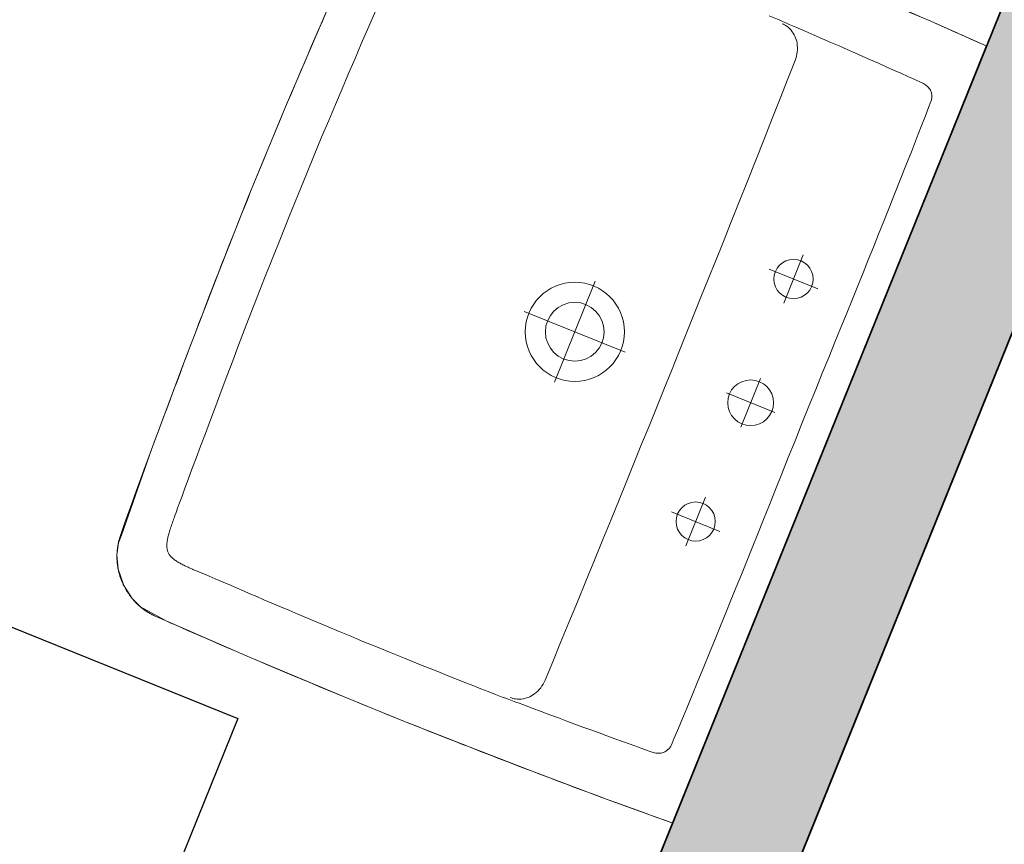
# Model space of a CAD drawing. Header units: millimetres. Extents: x -526411 to -400573, y 47353 to 130199.
# Tile 81 of 256: x -489743 to -488990, y 73398 to 74028. Entities that reach past the tile are written whole.
import ezdxf

# ---------------------------------------------------------------- set-up
doc = ezdxf.new("R2010")
doc.units = ezdxf.units.MM
for name, color, linetype, lineweight in [('01_ALGEMEEN', 7, 'Continuous', 18), ('02_STRAMIEN', 7, 'Continuous', 18), ('08_RUIMTENUMMERING', 7, 'Continuous', 18), ('m-pg-03_AI_dwg', 8, 'Continuous', 18)]:
    doc.layers.add(name, color=color, linetype=linetype, lineweight=lineweight)

# ---------------------------------------------------------------- blocks, each defined once
blk = doc.blocks.new('m-pg-03_AI_dwg_block 50-639018-3e Verdieping - Percelen telling LI')
at = {"layer": '01_ALGEMEEN', "color": 253, "lineweight": 25}
blk.add_line((-1055.52, -557.854), (-1015.045, -457.652), dxfattribs=at)
blk = doc.blocks.new('m-pg-03_AI_dwg_block 51-639019-3e Verdieping - Percelen telling LI')
at = {"layer": '01_ALGEMEEN', "color": 253, "lineweight": 25}
blk.add_line((-1061.404, -560.36), (-1036.772, -499.397), dxfattribs=at)
blk = doc.blocks.new('m-pg-03_AI_dwg_block 1447-640415-3e Verdieping - Percelen telling LI')
at = {"layer": '01_ALGEMEEN', "color": 253, "lineweight": 25}
blk.add_line((-1015.033, -457.646), (-1055.516, -557.853), dxfattribs=at)
at = {"layer": '01_ALGEMEEN', "color": 253, "lineweight": 25, "flags": 128}
blk.add_lwpolyline([(-1055.516, -557.853), (-1061.378, -560.341), (-1017.522, -451.784)], dxfattribs=at)
blk = doc.blocks.new('m-pg-03_AI_dwg_block 1448-640416-3e Verdieping - Percelen telling LI')
at = {"layer": '01_ALGEMEEN'}
blk.add_hatch(color=10, dxfattribs=at).paths.add_polyline_path([(-1061.378, -560.341), (-1055.516, -557.853), (-1015.033, -457.646), (-1017.522, -451.784), (-1056.204, -547.532)], flags=0)
at = {"layer": '01_ALGEMEEN', "color": 133}
blk.add_line((-1015.033, -457.646), (-1055.516, -557.853), dxfattribs=at)
at = {"layer": '01_ALGEMEEN', "color": 133, "flags": 128}
blk.add_lwpolyline([(-1055.516, -557.853), (-1061.378, -560.341), (-1017.522, -451.784)], dxfattribs=at)
blk = doc.blocks.new('m-pg-03_AI_dwg_block 1449-640417-3e Verdieping - Percelen telling LI')
at = {"layer": '01_ALGEMEEN', "color": 213, "lineweight": 13}
blk.add_line((-1061.378, -560.341), (-1017.522, -451.784), dxfattribs=at)
blk = doc.blocks.new('m-pg-03_AI_dwg_block 1450-640418-3e Verdieping - Percelen telling LI')
at = {"layer": '01_ALGEMEEN', "color": 213, "lineweight": 13}
blk.add_line((-1015.033, -457.646), (-1055.516, -557.853), dxfattribs=at)
blk = doc.blocks.new('m-pg-03_AI_dwg_block 1451-640419-3e Verdieping - Percelen telling LI')
at = {"layer": '01_ALGEMEEN', "color": 133}
blk.add_line((-1061.378, -560.341), (-1017.522, -451.784), dxfattribs=at)
blk = doc.blocks.new('m-pg-03_AI_dwg_block 1452-640420-3e Verdieping - Percelen telling LI')
at = {"layer": '01_ALGEMEEN', "color": 133}
blk.add_line((-1015.033, -457.646), (-1055.516, -557.853), dxfattribs=at)
blk = doc.blocks.new('m-pg-03_AI_dwg_block 2-641149-3e Verdieping - Percelen telling LI')
for name in ['m-pg-03_AI_dwg_block 1447-640415-3e Verdieping - Percelen telling LI', 'm-pg-03_AI_dwg_block 1448-640416-3e Verdieping - Percelen telling LI', 'm-pg-03_AI_dwg_block 1449-640417-3e Verdieping - Percelen telling LI', 'm-pg-03_AI_dwg_block 1451-640419-3e Verdieping - Percelen telling LI', 'm-pg-03_AI_dwg_block 50-639018-3e Verdieping - Percelen telling LI', 'm-pg-03_AI_dwg_block 1450-640418-3e Verdieping - Percelen telling LI', 'm-pg-03_AI_dwg_block 1452-640420-3e Verdieping - Percelen telling LI', 'm-pg-03_AI_dwg_block 51-639019-3e Verdieping - Percelen telling LI']:
    blk.add_blockref(name, (0, 0))
blk = doc.blocks.new('m-pg-03_AI_dwg_block 3177-642146-3e Verdieping - Percelen telling LI')
at = {"layer": '01_ALGEMEEN', "color": 213, "lineweight": 13, "flags": 128}
blk.add_lwpolyline([(-1072.754, -535.859), (-1072.744, -535.867), (-1072.734, -535.875), (-1072.723, -535.883), (-1072.713, -535.891), (-1072.702, -535.898), (-1072.692, -535.906), (-1072.681, -535.914), (-1072.671, -535.921), (-1072.66, -535.929), (-1072.649, -535.936), (-1072.638, -535.944), (-1072.628, -535.951), (-1072.617, -535.958), (-1072.605, -535.966), (-1072.594, -535.973), (-1072.582, -535.981), (-1072.57, -535.988), (-1072.557, -535.997), (-1072.544, -536.005), (-1072.53, -536.012), (-1072.516, -536.021), (-1072.501, -536.03), (-1072.486, -536.038), (-1072.471, -536.047), (-1072.455, -536.056), (-1072.439, -536.065), (-1072.423, -536.074), (-1072.406, -536.082), (-1072.388, -536.091), (-1072.37, -536.1), (-1072.351, -536.11), (-1072.33, -536.119), (-1072.308, -536.129), (-1072.285, -536.14)], dxfattribs=at)
blk = doc.blocks.new('m-pg-03_AI_dwg_block 3181-642150-3e Verdieping - Percelen telling LI')
at = {"layer": '01_ALGEMEEN', "color": 133, "flags": 128}
blk.add_lwpolyline([(-1043.69, -516.498), (-1054.487, -543.259), (-1056.737, -542.442), (-1059.326, -541.474), (-1061.466, -540.648), (-1063.775, -539.735), (-1065.74, -538.936), (-1069.058, -537.545), (-1071.928, -536.298), (-1072.815, -535.81), (-1073.098, -535.528), (-1073.392, -535.077), (-1073.583, -534.51), (-1073.624, -534.017), (-1073.575, -533.613), (-1073.468, -533.348), (-1072.434, -530.397), (-1071.315, -527.409), (-1070.13, -524.305), (-1069.077, -521.652), (-1067.817, -518.597), (-1066.417, -515.333), (-1065.249, -512.642), (-1064.629, -511.25), (-1064.242, -510.402), (-1063.811, -509.797), (-1063.005, -509.279), (-1062.286, -509.138), (-1061.849, -509.167), (-1058.147, -510.5), (-1054.487, -511.923), (-1051.113, -513.291), (-1050.642, -513.486), (-1047.725, -514.75), (-1045.597, -515.648)], close=True, dxfattribs=at)
blk.add_lwpolyline([(-1043.69, -516.498), (-1054.487, -543.259), (-1056.737, -542.442), (-1059.326, -541.474), (-1061.466, -540.648), (-1063.775, -539.735), (-1065.74, -538.936), (-1069.058, -537.545), (-1071.928, -536.298), (-1072.815, -535.81), (-1073.098, -535.528), (-1073.392, -535.077), (-1073.583, -534.51), (-1073.624, -534.017), (-1073.575, -533.613), (-1073.468, -533.348), (-1072.434, -530.397), (-1071.315, -527.409), (-1070.13, -524.305), (-1069.077, -521.652), (-1067.817, -518.597), (-1066.417, -515.333), (-1065.249, -512.642), (-1064.629, -511.25), (-1064.242, -510.402), (-1063.811, -509.797), (-1063.005, -509.279), (-1062.286, -509.138), (-1061.849, -509.167), (-1058.147, -510.5), (-1054.487, -511.923), (-1051.113, -513.291), (-1050.642, -513.486), (-1047.725, -514.75), (-1045.597, -515.648)], close=True, dxfattribs=at)
blk = doc.blocks.new('m-pg-03_AI_dwg_block 3182-642151-3e Verdieping - Percelen telling LI')
at = {"layer": '01_ALGEMEEN', "color": 213, "lineweight": 13, "flags": 128}
blk.add_lwpolyline([(-1050.034, -529.497), (-1050.273, -530.09), (-1050.505, -530.666), (-1050.73, -531.226), (-1050.947, -531.769), (-1051.158, -532.296), (-1051.362, -532.806), (-1051.56, -533.3), (-1051.752, -533.778), (-1051.938, -534.242), (-1052.12, -534.693), (-1052.3, -535.137), (-1052.479, -535.578), (-1052.658, -536.021), (-1052.84, -536.468), (-1053.027, -536.925), (-1053.22, -537.396), (-1053.419, -537.882), (-1053.62, -538.371), (-1053.818, -538.849), (-1054.004, -539.302), (-1054.175, -539.714), (-1054.323, -540.071), (-1054.443, -540.358), (-1054.529, -540.561)], dxfattribs=at)
blk = doc.blocks.new('m-pg-03_AI_dwg_block 3183-642152-3e Verdieping - Percelen telling LI')
at = {"layer": '01_ALGEMEEN', "color": 133}
blk.add_open_spline([(-1051.016, -528.783), (-1051.016, -528.348), (-1051.369, -527.996), (-1051.803, -527.996), (-1052.238, -527.996), (-1052.59, -528.348), (-1052.59, -528.783), (-1052.59, -529.218), (-1052.238, -529.57), (-1051.803, -529.57), (-1051.369, -529.57), (-1051.016, -529.218), (-1051.016, -528.783)], degree=3, knots=[0, 0, 0, 0, 1, 1, 1, 2, 2, 2, 3, 3, 3, 4, 4, 4, 4], dxfattribs=at)
blk = doc.blocks.new('m-pg-03_AI_dwg_block 3184-642153-3e Verdieping - Percelen telling LI')
at = {"layer": '01_ALGEMEEN', "color": 133}
blk.add_open_spline([(-1049.651, -524.523), (-1049.651, -524.15), (-1049.954, -523.848), (-1050.327, -523.848), (-1050.7, -523.848), (-1051.002, -524.15), (-1051.002, -524.523), (-1051.002, -524.896), (-1050.7, -525.199), (-1050.327, -525.199), (-1049.954, -525.199), (-1049.651, -524.896), (-1049.651, -524.523)], degree=3, knots=[0, 0, 0, 0, 1, 1, 1, 2, 2, 2, 3, 3, 3, 4, 4, 4, 4], dxfattribs=at)
blk = doc.blocks.new('m-pg-03_AI_dwg_block 3185-642154-3e Verdieping - Percelen telling LI')
at = {"layer": '01_ALGEMEEN', "color": 133}
blk.add_open_spline([(-1053.021, -532.875), (-1053.021, -532.502), (-1053.323, -532.2), (-1053.696, -532.2), (-1054.069, -532.2), (-1054.372, -532.502), (-1054.372, -532.875), (-1054.372, -533.248), (-1054.069, -533.551), (-1053.696, -533.551), (-1053.323, -533.551), (-1053.021, -533.248), (-1053.021, -532.875)], degree=3, knots=[0, 0, 0, 0, 1, 1, 1, 2, 2, 2, 3, 3, 3, 4, 4, 4, 4], dxfattribs=at)
blk = doc.blocks.new('m-pg-03_AI_dwg_block 3186-642155-3e Verdieping - Percelen telling LI')
at = {"layer": '01_ALGEMEEN', "color": 213, "lineweight": 13, "flags": 128}
blk.add_lwpolyline([(-1062.579, -538.042), (-1063.172, -537.805), (-1063.722, -537.583), (-1064.233, -537.377), (-1064.709, -537.183), (-1065.154, -537), (-1065.573, -536.827), (-1065.969, -536.663), (-1066.347, -536.505), (-1066.71, -536.353), (-1067.059, -536.206), (-1067.392, -536.065), (-1067.709, -535.93), (-1068.01, -535.801), (-1068.295, -535.68), (-1068.562, -535.565), (-1068.811, -535.458), (-1069.043, -535.358), (-1069.265, -535.262), (-1069.487, -535.167), (-1069.718, -535.068), (-1069.967, -534.962), (-1070.243, -534.846), (-1070.555, -534.715), (-1070.913, -534.565)], dxfattribs=at)
blk = doc.blocks.new('m-pg-03_AI_dwg_block 3187-642156-3e Verdieping - Percelen telling LI')
at = {"layer": '01_ALGEMEEN', "color": 213, "lineweight": 13, "flags": 128}
blk.add_lwpolyline([(-1060.589, -538.828), (-1060.838, -538.73), (-1061.088, -538.633), (-1061.336, -538.535), (-1061.585, -538.437), (-1061.834, -538.339), (-1062.082, -538.24), (-1062.331, -538.141), (-1062.579, -538.042)], dxfattribs=at)
blk = doc.blocks.new('m-pg-03_AI_dwg_block 3188-642157-3e Verdieping - Percelen telling LI')
at = {"layer": '01_ALGEMEEN', "color": 213, "lineweight": 13, "flags": 128}
blk.add_lwpolyline([(-1059.652, -539.175), (-1059.329, -539.298), (-1059.018, -539.415), (-1058.716, -539.528), (-1058.423, -539.638), (-1058.137, -539.744), (-1057.855, -539.848), (-1057.577, -539.951), (-1057.3, -540.052), (-1057.023, -540.153), (-1056.749, -540.254), (-1056.477, -540.353), (-1056.211, -540.449), (-1055.951, -540.543), (-1055.7, -540.634), (-1055.459, -540.721), (-1055.229, -540.804)], dxfattribs=at)
blk = doc.blocks.new('m-pg-03_AI_dwg_block 3189-642158-3e Verdieping - Percelen telling LI')
at = {"layer": '01_ALGEMEEN', "color": 213, "lineweight": 13, "flags": 128}
blk.add_lwpolyline([(-1059.247, -538.811), (-1059.188, -538.763), (-1059.132, -538.711), (-1059.08, -538.656), (-1059.032, -538.597), (-1058.988, -538.535), (-1058.948, -538.47), (-1058.913, -538.403), (-1058.881, -538.334)], dxfattribs=at)
blk = doc.blocks.new('m-pg-03_AI_dwg_block 3190-642159-3e Verdieping - Percelen telling LI')
at = {"layer": '01_ALGEMEEN', "color": 213, "lineweight": 13, "flags": 128}
blk.add_lwpolyline([(-1060.082, -538.934), (-1060.036, -538.95), (-1059.989, -538.964), (-1059.942, -538.975), (-1059.894, -538.983), (-1059.846, -538.989), (-1059.797, -538.991), (-1059.748, -538.991), (-1059.699, -538.988)], dxfattribs=at)
blk = doc.blocks.new('m-pg-03_AI_dwg_block 3191-642160-3e Verdieping - Percelen telling LI')
at = {"layer": '01_ALGEMEEN', "color": 213, "lineweight": 13, "flags": 128}
blk.add_lwpolyline([(-1059.699, -538.988), (-1059.638, -538.98), (-1059.578, -538.967), (-1059.519, -538.95), (-1059.461, -538.93), (-1059.405, -538.905), (-1059.351, -538.877), (-1059.298, -538.846), (-1059.247, -538.811)], dxfattribs=at)
blk = doc.blocks.new('m-pg-03_AI_dwg_block 3192-642161-3e Verdieping - Percelen telling LI')
at = {"layer": '01_ALGEMEEN', "color": 213, "lineweight": 13, "flags": 128}
blk.add_lwpolyline([(-1059.652, -539.175), (-1059.769, -539.132), (-1059.887, -539.09), (-1060.004, -539.047), (-1060.122, -539.004), (-1060.239, -538.96), (-1060.356, -538.917), (-1060.473, -538.873), (-1060.589, -538.828)], dxfattribs=at)
blk = doc.blocks.new('m-pg-03_AI_dwg_block 3193-642162-3e Verdieping - Percelen telling LI')
at = {"layer": '01_ALGEMEEN', "color": 213, "lineweight": 13, "flags": 128}
blk.add_lwpolyline([(-1055.229, -540.804), (-1055.189, -540.817), (-1055.149, -540.829), (-1055.109, -540.839), (-1055.07, -540.846), (-1055.031, -540.851), (-1054.993, -540.854), (-1054.956, -540.854), (-1054.92, -540.852), (-1054.884, -540.847), (-1054.85, -540.839), (-1054.817, -540.829), (-1054.785, -540.817), (-1054.755, -540.803), (-1054.726, -540.787), (-1054.699, -540.769), (-1054.673, -540.75), (-1054.649, -540.73), (-1054.627, -540.709), (-1054.607, -540.686), (-1054.589, -540.663), (-1054.571, -540.639), (-1054.556, -540.613), (-1054.542, -540.587), (-1054.529, -540.56)], dxfattribs=at)
blk = doc.blocks.new('m-pg-03_AI_dwg_block 3194-642163-3e Verdieping - Percelen telling LI')
at = {"layer": '01_ALGEMEEN', "color": 213, "lineweight": 13, "flags": 128}
blk.add_lwpolyline([(-1050.243, -515.855), (-1050.357, -515.804), (-1050.472, -515.753), (-1050.586, -515.703), (-1050.7, -515.652), (-1050.815, -515.602), (-1050.929, -515.552), (-1051.044, -515.503), (-1051.159, -515.454)], dxfattribs=at)
blk = doc.blocks.new('m-pg-03_AI_dwg_block 3195-642164-3e Verdieping - Percelen telling LI')
at = {"layer": '01_ALGEMEEN', "color": 213, "lineweight": 13, "flags": 128}
blk.add_lwpolyline([(-1045.929, -517.751), (-1045.891, -517.769), (-1045.853, -517.788), (-1045.818, -517.809), (-1045.785, -517.831), (-1045.753, -517.854), (-1045.724, -517.878), (-1045.697, -517.904), (-1045.672, -517.931), (-1045.65, -517.959), (-1045.631, -517.989), (-1045.614, -518.019), (-1045.6, -518.049), (-1045.588, -518.081), (-1045.578, -518.112), (-1045.57, -518.144), (-1045.565, -518.175), (-1045.562, -518.206), (-1045.561, -518.237), (-1045.562, -518.267), (-1045.565, -518.297), (-1045.57, -518.326), (-1045.576, -518.355), (-1045.584, -518.384), (-1045.594, -518.412)], dxfattribs=at)
blk = doc.blocks.new('m-pg-03_AI_dwg_block 3196-642165-3e Verdieping - Percelen telling LI')
at = {"layer": '01_ALGEMEEN', "color": 213, "lineweight": 13, "flags": 128}
blk.add_lwpolyline([(-1050.407, -515.956), (-1050.369, -516.005), (-1050.335, -516.055), (-1050.304, -516.108), (-1050.276, -516.163), (-1050.253, -516.22), (-1050.233, -516.278), (-1050.217, -516.337), (-1050.205, -516.398)], dxfattribs=at)
blk = doc.blocks.new('m-pg-03_AI_dwg_block 3197-642166-3e Verdieping - Percelen telling LI')
at = {"layer": '01_ALGEMEEN', "color": 213, "lineweight": 13, "flags": 128}
blk.add_lwpolyline([(-1050.243, -515.855), (-1049.926, -515.991), (-1049.62, -516.122), (-1049.325, -516.25), (-1049.038, -516.374), (-1048.758, -516.496), (-1048.482, -516.617), (-1048.211, -516.736), (-1047.941, -516.855), (-1047.672, -516.974), (-1047.404, -517.093), (-1047.14, -517.21), (-1046.881, -517.325), (-1046.629, -517.437), (-1046.385, -517.546), (-1046.151, -517.651), (-1045.929, -517.751)], dxfattribs=at)
blk = doc.blocks.new('m-pg-03_AI_dwg_block 3198-642167-3e Verdieping - Percelen telling LI')
at = {"layer": '01_ALGEMEEN', "color": 213, "lineweight": 13, "flags": 128}
blk.add_lwpolyline([(-1050.72, -515.73), (-1050.676, -515.75), (-1050.633, -515.772), (-1050.591, -515.797), (-1050.55, -515.824), (-1050.512, -515.854), (-1050.475, -515.886), (-1050.44, -515.92), (-1050.407, -515.956)], dxfattribs=at)
blk = doc.blocks.new('m-pg-03_AI_dwg_block 3199-642168-3e Verdieping - Percelen telling LI')
at = {"layer": '01_ALGEMEEN', "color": 213, "lineweight": 13, "flags": 128}
blk.add_lwpolyline([(-1050.205, -516.398), (-1050.195, -516.473), (-1050.191, -516.549), (-1050.192, -516.625), (-1050.198, -516.701), (-1050.209, -516.776), (-1050.226, -516.85), (-1050.246, -516.923), (-1050.272, -516.995)], dxfattribs=at)
blk = doc.blocks.new('m-pg-03_AI_dwg_block 3200-642169-3e Verdieping - Percelen telling LI')
at = {"layer": '01_ALGEMEEN', "color": 213, "lineweight": 13, "flags": 128}
blk.add_lwpolyline([(-1050.034, -529.497), (-1049.795, -528.904), (-1049.562, -528.328), (-1049.335, -527.77), (-1049.115, -527.228), (-1048.902, -526.702), (-1048.694, -526.193), (-1048.494, -525.7), (-1048.3, -525.222), (-1048.113, -524.76), (-1047.931, -524.308), (-1047.751, -523.864), (-1047.574, -523.422), (-1047.396, -522.979), (-1047.217, -522.53), (-1047.034, -522.071), (-1046.846, -521.599), (-1046.653, -521.111), (-1046.458, -520.619), (-1046.268, -520.138), (-1046.089, -519.682), (-1045.926, -519.268), (-1045.785, -518.907), (-1045.672, -518.617), (-1045.593, -518.411)], dxfattribs=at)
blk = doc.blocks.new('m-pg-03_AI_dwg_block 3201-642170-3e Verdieping - Percelen telling LI')
at = {"layer": '01_ALGEMEEN', "color": 213, "lineweight": 13, "flags": 128}
blk.add_lwpolyline([(-1071.647, -532.722), (-1071.626, -532.664), (-1071.589, -532.561), (-1071.535, -532.415), (-1071.466, -532.228), (-1071.382, -531.998), (-1071.282, -531.729), (-1071.169, -531.422), (-1071.04, -531.076), (-1070.899, -530.695), (-1070.745, -530.281), (-1070.58, -529.839), (-1070.405, -529.372), (-1070.222, -528.884), (-1070.032, -528.38), (-1069.837, -527.863), (-1069.638, -527.338), (-1069.435, -526.806), (-1069.227, -526.262), (-1069.01, -525.701), (-1068.782, -525.114), (-1068.539, -524.494), (-1068.278, -523.835), (-1067.997, -523.131), (-1067.692, -522.373)], dxfattribs=at)
blk = doc.blocks.new('m-pg-03_AI_dwg_block 3202-642171-3e Verdieping - Percelen telling LI')
at = {"layer": '01_ALGEMEEN', "color": 213, "lineweight": 13, "flags": 128}
blk.add_lwpolyline([(-1063.459, -512.427), (-1063.482, -512.479), (-1063.52, -512.563), (-1063.574, -512.683), (-1063.644, -512.839), (-1063.73, -513.032), (-1063.832, -513.263), (-1063.951, -513.534), (-1064.089, -513.845), (-1064.243, -514.197), (-1064.413, -514.587), (-1064.597, -515.009), (-1064.792, -515.459), (-1064.997, -515.932), (-1065.209, -516.425), (-1065.426, -516.931), (-1065.647, -517.448), (-1065.871, -517.971), (-1066.098, -518.507), (-1066.332, -519.062), (-1066.575, -519.643), (-1066.83, -520.258), (-1067.099, -520.913), (-1067.386, -521.616), (-1067.692, -522.373)], dxfattribs=at)
blk = doc.blocks.new('m-pg-03_AI_dwg_block 3204-642173-3e Verdieping - Percelen telling LI')
at = {"layer": '01_ALGEMEEN', "color": 213, "lineweight": 13, "flags": 128}
blk.add_lwpolyline([(-1070.913, -534.565), (-1070.95, -534.549), (-1070.987, -534.532), (-1071.025, -534.516), (-1071.062, -534.499), (-1071.099, -534.482), (-1071.137, -534.466), (-1071.173, -534.449), (-1071.21, -534.432), (-1071.246, -534.415), (-1071.282, -534.398), (-1071.317, -534.38), (-1071.352, -534.363), (-1071.386, -534.346), (-1071.419, -534.328), (-1071.452, -534.311), (-1071.483, -534.293), (-1071.514, -534.275), (-1071.544, -534.257), (-1071.573, -534.238), (-1071.601, -534.22), (-1071.627, -534.201), (-1071.653, -534.182), (-1071.677, -534.163), (-1071.7, -534.143), (-1071.722, -534.124), (-1071.743, -534.104), (-1071.762, -534.084), (-1071.78, -534.064), (-1071.797, -534.044), (-1071.812, -534.024), (-1071.826, -534.004), (-1071.839, -533.983), (-1071.85, -533.963), (-1071.86, -533.943), (-1071.868, -533.923), (-1071.876, -533.903), (-1071.882, -533.883), (-1071.888, -533.863), (-1071.893, -533.842), (-1071.897, -533.822), (-1071.9, -533.801), (-1071.902, -533.781), (-1071.904, -533.76), (-1071.905, -533.738), (-1071.906, -533.716), (-1071.905, -533.694), (-1071.905, -533.67), (-1071.903, -533.645), (-1071.901, -533.62), (-1071.899, -533.593), (-1071.895, -533.565), (-1071.891, -533.536), (-1071.886, -533.506), (-1071.88, -533.474), (-1071.873, -533.442), (-1071.866, -533.408), (-1071.857, -533.373), (-1071.848, -533.336), (-1071.837, -533.299), (-1071.826, -533.26), (-1071.814, -533.22), (-1071.801, -533.179), (-1071.788, -533.137), (-1071.774, -533.094), (-1071.759, -533.05), (-1071.744, -533.005), (-1071.729, -532.959), (-1071.713, -532.913), (-1071.697, -532.866), (-1071.681, -532.818), (-1071.664, -532.771), (-1071.647, -532.722)], dxfattribs=at)
blk = doc.blocks.new('m-pg-03_AI_dwg_block 3207-642176-3e Verdieping - Percelen telling LI')
at = {"layer": '01_ALGEMEEN', "color": 213, "lineweight": 13, "flags": 128}
blk.add_lwpolyline([(-1049.088, -529.879), (-1048.448, -528.292), (-1047.778, -526.631), (-1047.089, -524.922), (-1046.389, -523.188), (-1045.69, -521.455), (-1045, -519.745), (-1044.33, -518.085), (-1043.69, -516.498)], dxfattribs=at)
blk = doc.blocks.new('m-pg-03_AI_dwg_block 3208-642177-3e Verdieping - Percelen telling LI')
at = {"layer": '01_ALGEMEEN', "color": 213, "lineweight": 13, "flags": 128}
blk.add_lwpolyline([(-1049.088, -529.879), (-1049.729, -531.466), (-1050.398, -533.126), (-1051.088, -534.835), (-1051.787, -536.569), (-1052.487, -538.303), (-1053.177, -540.012), (-1053.846, -541.672), (-1054.487, -543.259)], dxfattribs=at)
blk = doc.blocks.new('m-pg-03_AI_dwg_block 3209-642178-3e Verdieping - Percelen telling LI')
at = {"layer": '01_ALGEMEEN', "color": 213, "lineweight": 13, "flags": 128}
blk.add_lwpolyline([(-1054.487, -543.259), (-1054.755, -543.163), (-1055.028, -543.065), (-1055.307, -542.964), (-1055.589, -542.862), (-1055.874, -542.758), (-1056.161, -542.653), (-1056.449, -542.548), (-1056.737, -542.442), (-1057.025, -542.336), (-1057.312, -542.23), (-1057.599, -542.123), (-1057.885, -542.017), (-1058.172, -541.909), (-1058.459, -541.801), (-1058.747, -541.693), (-1059.036, -541.583), (-1059.326, -541.474), (-1059.616, -541.363), (-1059.906, -541.252), (-1060.194, -541.141), (-1060.48, -541.031), (-1060.764, -540.922), (-1061.043, -540.813), (-1061.318, -540.706)], dxfattribs=at)
blk = doc.blocks.new('m-pg-03_AI_dwg_block 3210-642179-3e Verdieping - Percelen telling LI')
at = {"layer": '01_ALGEMEEN', "color": 213, "lineweight": 13, "flags": 128}
blk.add_lwpolyline([(-1061.318, -540.706), (-1061.377, -540.683), (-1061.466, -540.648), (-1061.583, -540.603), (-1061.722, -540.548), (-1061.882, -540.486), (-1062.057, -540.417), (-1062.246, -540.343), (-1062.443, -540.265), (-1062.647, -540.184), (-1062.857, -540.101), (-1063.074, -540.015), (-1063.299, -539.926), (-1063.533, -539.832), (-1063.775, -539.735), (-1064.027, -539.634), (-1064.29, -539.528), (-1064.563, -539.417), (-1064.846, -539.302), (-1065.137, -539.183), (-1065.436, -539.061), (-1065.74, -538.936), (-1066.047, -538.809), (-1066.358, -538.681), (-1066.67, -538.551), (-1066.981, -538.422), (-1067.292, -538.292), (-1067.599, -538.163), (-1067.904, -538.035), (-1068.203, -537.909), (-1068.496, -537.785), (-1068.781, -537.663), (-1069.058, -537.545), (-1069.326, -537.431), (-1069.585, -537.32), (-1069.835, -537.212), (-1070.077, -537.108), (-1070.312, -537.006), (-1070.54, -536.906), (-1070.762, -536.81), (-1070.979, -536.715), (-1071.19, -536.622), (-1071.394, -536.533), (-1071.587, -536.448), (-1071.766, -536.369), (-1071.928, -536.298), (-1072.071, -536.235), (-1072.191, -536.182), (-1072.285, -536.14)], dxfattribs=at)
blk = doc.blocks.new('m-pg-03_AI_dwg_block 3211-642180-3e Verdieping - Percelen telling LI')
at = {"layer": '01_ALGEMEEN', "color": 213, "lineweight": 13, "flags": 128}
blk.add_lwpolyline([(-1073.515, -533.387), (-1073.521, -533.408), (-1073.528, -533.429), (-1073.534, -533.451), (-1073.541, -533.473), (-1073.547, -533.496), (-1073.553, -533.519), (-1073.559, -533.542), (-1073.565, -533.565), (-1073.57, -533.589), (-1073.575, -533.613), (-1073.58, -533.637), (-1073.585, -533.661), (-1073.589, -533.685), (-1073.594, -533.71), (-1073.598, -533.735), (-1073.601, -533.759), (-1073.605, -533.784), (-1073.608, -533.81), (-1073.611, -533.835), (-1073.614, -533.861), (-1073.616, -533.887), (-1073.618, -533.913), (-1073.62, -533.939), (-1073.621, -533.965), (-1073.623, -533.991), (-1073.624, -534.017), (-1073.624, -534.043), (-1073.624, -534.069), (-1073.624, -534.095), (-1073.624, -534.121), (-1073.623, -534.148), (-1073.623, -534.173), (-1073.621, -534.2), (-1073.62, -534.226), (-1073.618, -534.252), (-1073.616, -534.278), (-1073.613, -534.304), (-1073.611, -534.329), (-1073.608, -534.355), (-1073.604, -534.382), (-1073.601, -534.407), (-1073.597, -534.433), (-1073.593, -534.459), (-1073.588, -534.485), (-1073.583, -534.51), (-1073.578, -534.536), (-1073.573, -534.561), (-1073.567, -534.587), (-1073.561, -534.612), (-1073.555, -534.637), (-1073.548, -534.663), (-1073.541, -534.688), (-1073.534, -534.713), (-1073.527, -534.738), (-1073.519, -534.763), (-1073.511, -534.788), (-1073.503, -534.812), (-1073.494, -534.837), (-1073.485, -534.862), (-1073.476, -534.886), (-1073.466, -534.91), (-1073.456, -534.935), (-1073.446, -534.959), (-1073.436, -534.983), (-1073.426, -535.006), (-1073.415, -535.03), (-1073.404, -535.054), (-1073.392, -535.077), (-1073.38, -535.101), (-1073.369, -535.124), (-1073.357, -535.147), (-1073.344, -535.17), (-1073.331, -535.192), (-1073.318, -535.215), (-1073.305, -535.238), (-1073.291, -535.26), (-1073.277, -535.282), (-1073.264, -535.304), (-1073.249, -535.326), (-1073.235, -535.348), (-1073.22, -535.369), (-1073.205, -535.39), (-1073.19, -535.412), (-1073.174, -535.432), (-1073.159, -535.452), (-1073.144, -535.472), (-1073.128, -535.492), (-1073.113, -535.51), (-1073.098, -535.528), (-1073.083, -535.546), (-1073.069, -535.563), (-1073.054, -535.58), (-1073.04, -535.596), (-1073.025, -535.611), (-1073.011, -535.626), (-1072.998, -535.64), (-1072.984, -535.654), (-1072.971, -535.667), (-1072.958, -535.68), (-1072.946, -535.693), (-1072.933, -535.704), (-1072.921, -535.716), (-1072.91, -535.727), (-1072.898, -535.738), (-1072.887, -535.747), (-1072.876, -535.757), (-1072.866, -535.766), (-1072.856, -535.776), (-1072.846, -535.784), (-1072.835, -535.793), (-1072.825, -535.802), (-1072.815, -535.81), (-1072.805, -535.818), (-1072.795, -535.827), (-1072.785, -535.835), (-1072.775, -535.843), (-1072.765, -535.851), (-1072.754, -535.859)], dxfattribs=at)
blk = doc.blocks.new('m-pg-03_AI_dwg_block 3212-642181-3e Verdieping - Percelen telling LI')
at = {"layer": '01_ALGEMEEN', "color": 213, "lineweight": 13, "flags": 128}
blk.add_lwpolyline([(-1069.133, -521.791), (-1069.246, -522.07), (-1069.357, -522.349), (-1069.469, -522.628), (-1069.58, -522.907), (-1069.691, -523.186), (-1069.801, -523.466), (-1069.911, -523.745), (-1070.021, -524.025), (-1070.13, -524.305), (-1070.239, -524.585), (-1070.348, -524.865), (-1070.456, -525.145), (-1070.564, -525.425), (-1070.671, -525.706), (-1070.778, -525.987), (-1070.885, -526.267), (-1070.991, -526.548), (-1071.098, -526.831), (-1071.206, -527.118), (-1071.315, -527.409), (-1071.427, -527.706), (-1071.542, -528.012), (-1071.66, -528.327), (-1071.782, -528.654), (-1071.909, -528.992), (-1072.039, -529.339), (-1072.171, -529.692), (-1072.303, -530.046), (-1072.434, -530.397), (-1072.562, -530.741), (-1072.686, -531.075), (-1072.804, -531.395), (-1072.915, -531.698), (-1073.018, -531.984), (-1073.115, -532.253), (-1073.206, -532.507), (-1073.29, -532.746), (-1073.37, -532.972), (-1073.445, -533.186), (-1073.515, -533.387)], dxfattribs=at)
blk = doc.blocks.new('m-pg-03_AI_dwg_block 3213-642182-3e Verdieping - Percelen telling LI')
at = {"layer": '01_ALGEMEEN', "color": 213, "lineweight": 13, "flags": 128}
blk.add_lwpolyline([(-1069.133, -521.791), (-1069.021, -521.513), (-1068.908, -521.235), (-1068.795, -520.957), (-1068.681, -520.678), (-1068.567, -520.401), (-1068.452, -520.123), (-1068.338, -519.845), (-1068.223, -519.568), (-1068.107, -519.29), (-1067.991, -519.013), (-1067.875, -518.736), (-1067.758, -518.459), (-1067.641, -518.183), (-1067.524, -517.906), (-1067.407, -517.629), (-1067.289, -517.353), (-1067.17, -517.077), (-1067.051, -516.799), (-1066.93, -516.518), (-1066.807, -516.233), (-1066.68, -515.941), (-1066.551, -515.642), (-1066.417, -515.333), (-1066.278, -515.012), (-1066.135, -514.681), (-1065.988, -514.34), (-1065.838, -513.995), (-1065.688, -513.649), (-1065.539, -513.305), (-1065.392, -512.968), (-1065.249, -512.642), (-1065.112, -512.329), (-1064.981, -512.035), (-1064.858, -511.757), (-1064.74, -511.496), (-1064.629, -511.25), (-1064.524, -511.019), (-1064.425, -510.801), (-1064.331, -510.596), (-1064.242, -510.402)], dxfattribs=at)
blk = doc.blocks.new('m-pg-03_AI_dwg_block 3215-642184-3e Verdieping - Percelen telling LI')
at = {"layer": '01_ALGEMEEN', "color": 213, "lineweight": 13, "flags": 128}
blk.add_lwpolyline([(-1043.69, -516.498), (-1043.95, -516.382), (-1044.215, -516.262), (-1044.485, -516.141), (-1044.759, -516.019), (-1045.037, -515.896), (-1045.316, -515.772), (-1045.597, -515.648), (-1045.877, -515.524), (-1046.158, -515.401), (-1046.438, -515.278), (-1046.719, -515.156), (-1046.999, -515.035), (-1047.28, -514.913), (-1047.562, -514.791), (-1047.845, -514.669), (-1048.128, -514.548), (-1048.414, -514.426), (-1048.699, -514.304), (-1048.985, -514.183), (-1049.269, -514.062), (-1049.552, -513.943), (-1049.832, -513.825), (-1050.108, -513.71), (-1050.38, -513.596)], dxfattribs=at)
blk = doc.blocks.new('m-pg-03_AI_dwg_block 3216-642185-3e Verdieping - Percelen telling LI')
at = {"layer": '01_ALGEMEEN', "color": 213, "lineweight": 13, "flags": 128}
blk.add_lwpolyline([(-1050.272, -516.995), (-1050.521, -517.631), (-1050.785, -518.301), (-1051.059, -518.996), (-1051.341, -519.708), (-1051.626, -520.428), (-1051.913, -521.148), (-1052.196, -521.86), (-1052.474, -522.556), (-1052.742, -523.229), (-1053.004, -523.883), (-1053.261, -524.522), (-1053.514, -525.152), (-1053.766, -525.778), (-1054.018, -526.405), (-1054.273, -527.038), (-1054.533, -527.682)], dxfattribs=at)
blk = doc.blocks.new('m-pg-03_AI_dwg_block 3217-642186-3e Verdieping - Percelen telling LI')
at = {"layer": '01_ALGEMEEN', "color": 213, "lineweight": 13, "flags": 128}
blk.add_lwpolyline([(-1058.881, -538.334), (-1058.619, -537.703), (-1058.344, -537.038), (-1058.059, -536.347), (-1057.768, -535.639), (-1057.474, -534.922), (-1057.18, -534.205), (-1056.89, -533.495), (-1056.607, -532.802), (-1056.334, -532.13), (-1056.069, -531.478), (-1055.81, -530.84), (-1055.555, -530.211), (-1055.301, -529.585), (-1055.048, -528.959), (-1054.793, -528.326), (-1054.533, -527.682)], dxfattribs=at)
blk = doc.blocks.new('m-pg-03_AI_dwg_block 3218-642187-3e Verdieping - Percelen telling LI')
at = {"layer": '01_ALGEMEEN', "color": 133}
blk.add_open_spline([(-1056.845, -526.341), (-1056.845, -525.781), (-1057.298, -525.327), (-1057.858, -525.327), (-1058.418, -525.327), (-1058.871, -525.781), (-1058.871, -526.341), (-1058.871, -526.9), (-1058.418, -527.354), (-1057.858, -527.354), (-1057.298, -527.354), (-1056.845, -526.9), (-1056.845, -526.341)], degree=3, knots=[0, 0, 0, 0, 1, 1, 1, 2, 2, 2, 3, 3, 3, 4, 4, 4, 4], dxfattribs=at)
blk = doc.blocks.new('m-pg-03_AI_dwg_block 3219-642188-3e Verdieping - Percelen telling LI')
at = {"layer": '01_ALGEMEEN', "color": 133}
blk.add_open_spline([(-1056.151, -526.341), (-1056.151, -525.398), (-1056.915, -524.634), (-1057.858, -524.634), (-1058.801, -524.634), (-1059.565, -525.398), (-1059.565, -526.341), (-1059.565, -527.283), (-1058.801, -528.047), (-1057.858, -528.047), (-1056.915, -528.047), (-1056.151, -527.283), (-1056.151, -526.341)], degree=3, knots=[0, 0, 0, 0, 1, 1, 1, 2, 2, 2, 3, 3, 3, 4, 4, 4, 4], dxfattribs=at)
blk = doc.blocks.new('m-pg-03_AI_dwg_block 8719-647688-3e Verdieping - Percelen telling LI')
at = {"layer": '02_STRAMIEN', "color": 9, "lineweight": 9}
blk.add_line((-1051.466, -527.948), (-1052.14, -529.619), dxfattribs=at)
blk = doc.blocks.new('m-pg-03_AI_dwg_block 8720-647689-3e Verdieping - Percelen telling LI')
at = {"layer": '02_STRAMIEN', "color": 9, "lineweight": 9}
blk.add_line((-1049.99, -523.688), (-1050.664, -525.358), dxfattribs=at)
blk = doc.blocks.new('m-pg-03_AI_dwg_block 8721-647690-3e Verdieping - Percelen telling LI')
at = {"layer": '02_STRAMIEN', "color": 9, "lineweight": 9}
blk.add_line((-1051.162, -524.186), (-1049.491, -524.86), dxfattribs=at)
blk = doc.blocks.new('m-pg-03_AI_dwg_block 8722-647691-3e Verdieping - Percelen telling LI')
at = {"layer": '02_STRAMIEN', "color": 9, "lineweight": 9}
blk.add_line((-1054.033, -533.71), (-1053.359, -532.04), dxfattribs=at)
blk = doc.blocks.new('m-pg-03_AI_dwg_block 8723-647692-3e Verdieping - Percelen telling LI')
at = {"layer": '02_STRAMIEN', "color": 9, "lineweight": 9}
blk.add_line((-1052.638, -528.446), (-1050.968, -529.12), dxfattribs=at)
blk = doc.blocks.new('m-pg-03_AI_dwg_block 8724-647693-3e Verdieping - Percelen telling LI')
at = {"layer": '02_STRAMIEN', "color": 9, "lineweight": 9}
blk.add_line((-1054.532, -532.538), (-1052.861, -533.212), dxfattribs=at)
blk = doc.blocks.new('m-pg-03_AI_dwg_block 8725-647694-3e Verdieping - Percelen telling LI')
at = {"layer": '02_STRAMIEN', "color": 213, "lineweight": 13}
blk.add_line((-1057.156, -524.601), (-1058.56, -528.08), dxfattribs=at)
blk = doc.blocks.new('m-pg-03_AI_dwg_block 8726-647695-3e Verdieping - Percelen telling LI')
at = {"layer": '02_STRAMIEN', "color": 213, "lineweight": 13}
blk.add_line((-1059.598, -525.639), (-1056.118, -527.042), dxfattribs=at)
blk = doc.blocks.new('m-pg-03_AI_dwg_block 8859-647827-3e Verdieping - Percelen telling LI')
at = {"layer": '08_RUIMTENUMMERING', "color": 253, "lineweight": 25, "flags": 128}
blk.add_lwpolyline([(-1109.585, -536.803), (-1104.948, -525.32), (-1069.456, -539.652), (-1074.093, -551.135)], close=True, dxfattribs=at)
at = {"layer": '08_RUIMTENUMMERING', "color": 133, "flags": 128}
blk.add_lwpolyline([(-1109.585, -536.803), (-1104.948, -525.32), (-1069.456, -539.652), (-1074.093, -551.135)], close=True, dxfattribs=at)
blk = doc.blocks.new('m-pg-03_AI_dwg_block 8861-647829-3e Verdieping - Percelen telling LI')
at = {"layer": '08_RUIMTENUMMERING', "color": 133, "flags": 128}
blk.add_lwpolyline([(-1104.948, -525.32), (-1069.456, -539.652), (-1074.093, -551.135), (-1109.585, -536.803)], close=True, dxfattribs=at)
blk = doc.blocks.new('m-pg-03_AI_dwg_block 8862-647830-3e Verdieping - Percelen telling LI')
at = {"layer": '08_RUIMTENUMMERING', "color": 133, "flags": 128}
blk.add_lwpolyline([(-1109.585, -536.803), (-1104.948, -525.32), (-1069.456, -539.652)], dxfattribs=at)
blk = doc.blocks.new('m-pg-03_AI_dwg_block 8863-647831-3e Verdieping - Percelen telling LI')
at = {"layer": '08_RUIMTENUMMERING', "color": 133, "flags": 128}
blk.add_lwpolyline([(-1109.585, -536.803), (-1074.093, -551.135), (-1069.456, -539.652)], dxfattribs=at)
blk = doc.blocks.new('m-pg-03_AI_dwg_block 8858-647832-3e Verdieping - Percelen telling LI')
for name in ['m-pg-03_AI_dwg_block 8859-647827-3e Verdieping - Percelen telling LI', 'm-pg-03_AI_dwg_block 8861-647829-3e Verdieping - Percelen telling LI', 'm-pg-03_AI_dwg_block 8862-647830-3e Verdieping - Percelen telling LI', 'm-pg-03_AI_dwg_block 8863-647831-3e Verdieping - Percelen telling LI']:
    blk.add_blockref(name, (0, 0))
blk = doc.blocks.new('m-pg-03_AI_dwg-638970-3e Verdieping - Percelen telling LI')
for name in ['m-pg-03_AI_dwg_block 2-641149-3e Verdieping - Percelen telling LI', 'm-pg-03_AI_dwg_block 3181-642150-3e Verdieping - Percelen telling LI', 'm-pg-03_AI_dwg_block 3213-642182-3e Verdieping - Percelen telling LI', 'm-pg-03_AI_dwg_block 3202-642171-3e Verdieping - Percelen telling LI', 'm-pg-03_AI_dwg_block 3215-642184-3e Verdieping - Percelen telling LI', 'm-pg-03_AI_dwg_block 3194-642163-3e Verdieping - Percelen telling LI', 'm-pg-03_AI_dwg_block 3198-642167-3e Verdieping - Percelen telling LI', 'm-pg-03_AI_dwg_block 3196-642165-3e Verdieping - Percelen telling LI', 'm-pg-03_AI_dwg_block 3197-642166-3e Verdieping - Percelen telling LI', 'm-pg-03_AI_dwg_block 3199-642168-3e Verdieping - Percelen telling LI', 'm-pg-03_AI_dwg_block 3207-642176-3e Verdieping - Percelen telling LI', 'm-pg-03_AI_dwg_block 3216-642185-3e Verdieping - Percelen telling LI', 'm-pg-03_AI_dwg_block 3195-642164-3e Verdieping - Percelen telling LI', 'm-pg-03_AI_dwg_block 3200-642169-3e Verdieping - Percelen telling LI', 'm-pg-03_AI_dwg_block 3212-642181-3e Verdieping - Percelen telling LI', 'm-pg-03_AI_dwg_block 3201-642170-3e Verdieping - Percelen telling LI', 'm-pg-03_AI_dwg_block 8720-647689-3e Verdieping - Percelen telling LI', 'm-pg-03_AI_dwg_block 3184-642153-3e Verdieping - Percelen telling LI', 'm-pg-03_AI_dwg_block 8721-647690-3e Verdieping - Percelen telling LI', 'm-pg-03_AI_dwg_block 3219-642188-3e Verdieping - Percelen telling LI', 'm-pg-03_AI_dwg_block 8725-647694-3e Verdieping - Percelen telling LI', 'm-pg-03_AI_dwg_block 8858-647832-3e Verdieping - Percelen telling LI', 'm-pg-03_AI_dwg_block 3218-642187-3e Verdieping - Percelen telling LI', 'm-pg-03_AI_dwg_block 8726-647695-3e Verdieping - Percelen telling LI', 'm-pg-03_AI_dwg_block 3217-642186-3e Verdieping - Percelen telling LI', 'm-pg-03_AI_dwg_block 3183-642152-3e Verdieping - Percelen telling LI', 'm-pg-03_AI_dwg_block 8719-647688-3e Verdieping - Percelen telling LI', 'm-pg-03_AI_dwg_block 8723-647692-3e Verdieping - Percelen telling LI', 'm-pg-03_AI_dwg_block 3182-642151-3e Verdieping - Percelen telling LI', 'm-pg-03_AI_dwg_block 3208-642177-3e Verdieping - Percelen telling LI', 'm-pg-03_AI_dwg_block 3185-642154-3e Verdieping - Percelen telling LI', 'm-pg-03_AI_dwg_block 8722-647691-3e Verdieping - Percelen telling LI', 'm-pg-03_AI_dwg_block 8724-647693-3e Verdieping - Percelen telling LI', 'm-pg-03_AI_dwg_block 3204-642173-3e Verdieping - Percelen telling LI', 'm-pg-03_AI_dwg_block 3211-642180-3e Verdieping - Percelen telling LI', 'm-pg-03_AI_dwg_block 3186-642155-3e Verdieping - Percelen telling LI', 'm-pg-03_AI_dwg_block 3177-642146-3e Verdieping - Percelen telling LI', 'm-pg-03_AI_dwg_block 3210-642179-3e Verdieping - Percelen telling LI', 'm-pg-03_AI_dwg_block 3187-642156-3e Verdieping - Percelen telling LI', 'm-pg-03_AI_dwg_block 3189-642158-3e Verdieping - Percelen telling LI', 'm-pg-03_AI_dwg_block 3192-642161-3e Verdieping - Percelen telling LI', 'm-pg-03_AI_dwg_block 3190-642159-3e Verdieping - Percelen telling LI', 'm-pg-03_AI_dwg_block 3191-642160-3e Verdieping - Percelen telling LI', 'm-pg-03_AI_dwg_block 3188-642157-3e Verdieping - Percelen telling LI', 'm-pg-03_AI_dwg_block 3209-642178-3e Verdieping - Percelen telling LI', 'm-pg-03_AI_dwg_block 3193-642162-3e Verdieping - Percelen telling LI']:
    blk.add_blockref(name, (0, 0))

msp = doc.modelspace()

# ---------------------------------------------------------------- block references
at = {"layer": 'm-pg-03_AI_dwg', "color": 133, "xscale": 22.2068924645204, "yscale": 22.2068924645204, "zscale": 22.2068924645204}
msp.add_blockref('m-pg-03_AI_dwg-638970-3e Verdieping - Percelen telling LI', (-465826.52, 85478.03), dxfattribs=at)

doc.saveas('drawing.dxf')
